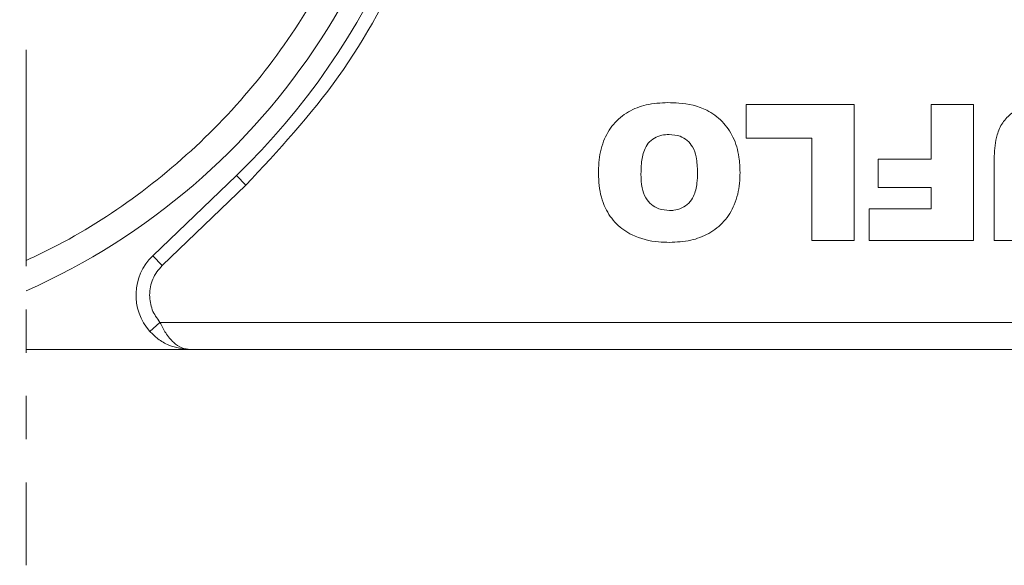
# Model space of a CAD drawing. Header units: millimetres. Extents: x 8853 to 11418, y 45 to 1005.
# Tile 194 of 256: x 10963 to 10999, y 419 to 439. Entities that reach past the tile are written whole.
import ezdxf

# ---------------------------------------------------------------- set-up
doc = ezdxf.new("R2010")
doc.units = ezdxf.units.MM
doc.linetypes.add('PHANTOM2', pattern=[31.75, 15.875, -3.175, 3.175, -3.175, 3.175, -3.175])
doc.styles.get("Standard").update_dxf_attribs({"font": '仿宋_GB2312_0.TTF', "width": 0.8})
doc.dimstyles.new('ISO-35.1', dxfattribs={"dimtxt": 9, "dimasz": 7.5, "dimexe": 5, "dimexo": 0.625, "dimgap": 2.5, "dimtad": 1, "dimdsep": 46, "dimtxsty": 'Standard', "dimcen": 2.5, "dimadec": 0, "dimazin": 0, "dimtfac": 1, "dimtmove": 0, "dimatfit": 3, "dimfxl": 0, "dimarcsym": 0})

# ---------------------------------------------------------------- blocks, each defined once
blk = doc.blocks.new('*D72')
at = {"color": 0, "lineweight": -2, "transparency": 16777216}
for p, q in [((10888.187, 618.228), (11340.17, 618.228)), ((11335.17, 610.728), (11335.17, 434.54)), ((11229.398, 427.04), (11340.17, 427.04))]:
    blk.add_line(p, q, dxfattribs=at)
at = {"color": 0, "lineweight": 9, "transparency": 16777216}
for points in [[(11333.92, 610.728), (11336.42, 610.728), (11335.17, 618.228)], [(11333.92, 434.54), (11336.42, 434.54), (11335.17, 427.04)]]:
    blk.add_solid(points, dxfattribs=at)
at = {"layer": 'Defpoints', "color": 0, "lineweight": 9, "transparency": 16777216}
for p in [(10887.562, 618.228), (11228.773, 427.04), (11335.17, 427.04)]:
    blk.add_point(p, dxfattribs=at)
at = {"color": 0, "lineweight": 9, "transparency": 16777216, "insert": (11328.17, 522.634), "char_height": 9, "attachment_point": 5, "rotation": 90}
blk.add_mtext('2R+50', dxfattribs=at)

msp = doc.modelspace()

# ---------------------------------------------------------------- linework, layer by layer
at = {"color": 3, "linetype": 'PHANTOM2', "lineweight": 9, "ltscale": 0.5}
msp.add_line((10963.376, 485.664), (10963.374, 419.121), dxfattribs=at)
at = {"color": 7, "linetype": 'Continuous', "lineweight": 15}
for p, q in [((10989.811, 434.806), (10989.811, 436.04)), ((10989.811, 436.04), (10993.772, 436.04)), ((10993.772, 436.04), (10993.772, 431.04)), ((10996.599, 434.027), (10996.599, 436.04)), ((10996.599, 436.04), (10998.157, 436.04)), ((10998.157, 436.04), (10998.157, 431.04)), ((10992.214, 434.806), (10989.811, 434.806)), ((10992.214, 431.04), (10992.214, 434.806)), ((10994.651, 432.988), (10994.651, 434.027)), ((10994.651, 434.027), (10996.599, 434.027)), ((10998.906, 431.04), (10998.906, 433.746)), ((10971.093, 433.432), (10968.022, 430.483)), ((10971.44, 433.071), (10971.093, 433.432)), ((10971.44, 433.071), (10968.369, 430.122)), ((10996.599, 432.988), (10994.651, 432.988)), ((10996.599, 432.209), (10996.599, 432.988)), ((10994.326, 431.04), (10994.326, 432.209)), ((10994.326, 432.209), (10996.599, 432.209)), ((10993.772, 431.04), (10992.214, 431.04)), ((10998.157, 431.04), (10994.326, 431.04)), ((11000.465, 431.04), (10998.906, 431.04)), ((10968.369, 430.122), (10968.022, 430.483)), ((10968.29, 428.04), (10967.917, 427.707)), ((11009.222, 428.04), (10968.29, 428.04)), ((10963.374, 427.04), (10969.408, 427.04)), ((10969.408, 427.04), (11009.222, 427.04))]:
    msp.add_line(p, q, dxfattribs=at)
for centre, radius, start, end in [((10953.222, 452.04), 25, 293.9595, 66.0368), ((10953.222, 452.04), 25.8, 313.8426, 46.1574), ((10969.408, 429.04), 2, 133.8426, 221.8103)]:
    msp.add_arc(centre, radius, start, end, dxfattribs=at)
for points, knots in [([(10971.44, 471.009), (10972.63, 469.726), (10975.035, 467.133), (10977.576, 462.412), (10979.172, 457.321), (10979.696, 452.04), (10979.172, 446.759), (10977.576, 441.669), (10975.035, 436.948), (10972.63, 434.355), (10971.44, 433.071)], [0, 0, 0, 0, 0.123724, 0.25, 0.376276, 0.5, 0.623724, 0.75, 0.876276, 1, 1, 1, 1]), ([(10977.222, 452.04), (10977.172, 450.865), (10977.07, 448.472), (10976.232, 444.911), (10974.863, 441.433), (10972.933, 438.175), (10970.519, 435.258), (10967.709, 432.794), (10965.263, 431.206), (10963.772, 430.494), (10963.374, 430.314)], [0, 0, 0, 0, 0.1198431, 0.2439998, 0.3712085, 0.5, 0.6287915, 0.7560002, 0.8801569, 0.9247174, 0.9247174, 0.9247174, 0.9247174]), ([(10984.387, 433.503), (10984.39, 433.636), (10984.399, 434.038), (10984.524, 434.676), (10984.905, 435.334), (10985.463, 435.798), (10986.164, 436.069), (10986.666, 436.093), (10986.931, 436.105)], [0, 0, 0, 0, 0.096763, 0.291773, 0.464613, 0.63772, 0.807851, 1, 1, 1, 1]), ([(10986.931, 436.105), (10987.065, 436.102), (10987.551, 436.092), (10988.28, 435.937), (10988.949, 435.435), (10989.367, 434.834), (10989.558, 434.174), (10989.575, 433.731), (10989.582, 433.543)], [0, 0, 0, 0, 0.095574, 0.349117, 0.516447, 0.683176, 0.865288, 1, 1, 1, 1]), ([(10998.906, 433.746), (10998.908, 433.879), (10998.914, 434.273), (10998.964, 434.834), (10999.197, 435.387), (10999.563, 435.749), (11000.111, 436.057), (11000.57, 436.087), (11000.846, 436.105)], [0, 0, 0, 0, 0.1136198, 0.3358942, 0.4750673, 0.6142166, 0.7674037, 1, 1, 1, 1]), ([(10985.945, 433.476), (10985.949, 433.61), (10985.956, 433.907), (10986.027, 434.301), (10986.198, 434.626), (10986.428, 434.818), (10986.701, 434.921), (10986.889, 434.931), (10986.982, 434.936)], [0, 0, 0, 0, 0.195594, 0.436127, 0.579848, 0.724086, 0.864207, 1, 1, 1, 1]), ([(10986.982, 434.936), (10987.118, 434.925), (10987.356, 434.906), (10987.653, 434.727), (10987.869, 434.466), (10988.004, 434.056), (10988.016, 433.734), (10988.023, 433.543)], [0, 0, 0, 0, 0.204761, 0.357913, 0.511037, 0.711107, 1, 1, 1, 1]), ([(10986.992, 430.975), (10986.859, 430.979), (10986.391, 430.99), (10985.688, 431.159), (10985.016, 431.63), (10984.578, 432.262), (10984.404, 432.922), (10984.391, 433.355), (10984.387, 433.503)], [0, 0, 0, 0, 0.0972635, 0.3419838, 0.5130447, 0.6843019, 0.8923804, 1, 1, 1, 1]), ([(10986.996, 432.144), (10986.86, 432.155), (10986.619, 432.174), (10986.315, 432.354), (10986.092, 432.621), (10985.963, 433.012), (10985.952, 433.311), (10985.945, 433.476)], [0, 0, 0, 0, 0.209846, 0.372333, 0.535081, 0.742489, 1, 1, 1, 1]), ([(10989.582, 433.543), (10989.578, 433.41), (10989.567, 433.007), (10989.42, 432.372), (10989.024, 431.723), (10988.454, 431.271), (10987.752, 431.014), (10987.254, 430.988), (10986.992, 430.975)], [0, 0, 0, 0, 0.096905, 0.2925, 0.46579, 0.639193, 0.810645, 1, 1, 1, 1]), ([(10988.023, 433.543), (10988.019, 433.41), (10988.011, 433.114), (10987.92, 432.717), (10987.711, 432.407), (10987.456, 432.226), (10987.204, 432.151), (10987.049, 432.146), (10986.996, 432.144)], [0, 0, 0, 0, 0.203596, 0.451902, 0.607587, 0.763348, 0.919516, 1, 1, 1, 1]), ([(10968.369, 430.122), (10968.3, 430.048), (10968.162, 429.9), (10968.02, 429.632), (10967.925, 429.343), (10967.913, 429.141), (10967.908, 429.04)], [0, 0, 0, 0, 0.249887, 0.499995, 0.749887, 1, 1, 1, 1]), ([(10968.29, 428.04), (10968.357, 427.905), (10968.501, 427.617), (10968.78, 427.291), (10969.09, 427.079), (10969.301, 427.053), (10969.408, 427.04)], [0, 0, 0, 0, 0.234359, 0.498216, 0.748481, 1, 1, 1, 1]), ([(10969.408, 427.04), (10969.138, 427.071), (10968.72, 427.119), (10968.221, 427.406), (10968.012, 427.613), (10967.917, 427.707)], [0, 0, 0, 0, 0.498405, 0.772925, 1, 1, 1, 1])]:
    msp.add_open_spline(points, degree=3, knots=knots, dxfattribs=at)
msp.add_open_spline([(10967.908, 429.04), (10967.925, 428.856), (10967.96, 428.487), (10968.18, 428.189), (10968.29, 428.04)], degree=3, dxfattribs=at)

# ---------------------------------------------------------------- dimensions: what is measured, and where the dimension line sits
at = {"color": 5, "lineweight": 9}
dim = msp.add_linear_dim(base=(11335.17, 427.04), p1=(10887.562, 618.228), p2=(11228.773, 427.04), angle=90, text='2R+50', dimstyle='ISO-35.1', dxfattribs=at)
dim.commit()
dim.dimension.update_dxf_attribs({"geometry": '*D72', "text_midpoint": (11328.17, 522.634)})

doc.saveas('drawing.dxf')
